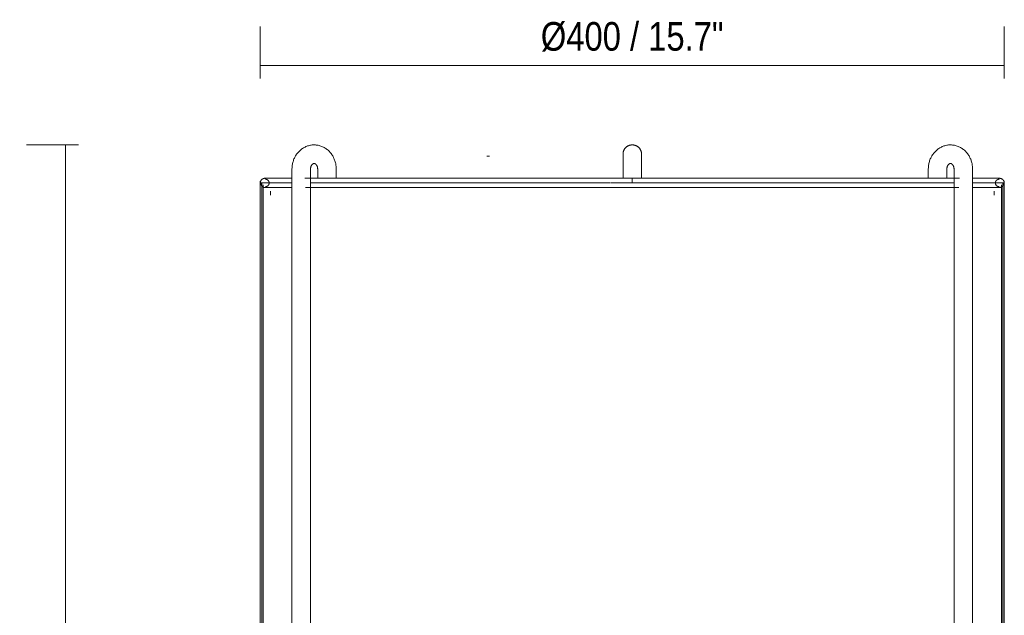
# Model space of a CAD drawing. Header units: millimetres. Extents: x 6179 to 8481, y 1040 to 6718.
# Tile 3 of 8: x 6179 to 6709, y 2003 to 2324. Entities that reach past the tile are written whole.
import ezdxf

# ---------------------------------------------------------------- set-up
doc = ezdxf.new("R2010")
doc.units = ezdxf.units.MM
doc.linetypes.add('Dash', pattern=[6, 3, -3])
for name, color, linetype, lineweight in [('A-ANNO-DIMS', 211, 'Dash', 9), ('A-ANNO-DIMS-7', 211, 'Continuous', 9), ('E-LITE-EQPM', 90, 'Continuous', 20)]:
    doc.layers.add(name, color=color, linetype=linetype, lineweight=lineweight)
doc.styles.add('Arial Narrow', font='ARIALN.TTF', dxfattribs={"height": 15.4})
doc.dimstyles.new('FARO_-_2_2mm_Arial_Narrow_mm_Inch_Left', dxfattribs={"dimscale": 304.8, "dimtxt": 15.760837, "dimasz": 0, "dimexe": 0.068898, "dimexo": 0.0625, "dimgap": 0.011483, "dimtad": 1, "dimdec": 0, "dimzin": 0, "dimdsep": 46, "dimtxsty": 'Arial Narrow', "dimblk1": 'NONE', "dimblk2": 'NONE', "dimsah": 1, "dimcen": 0.09, "dimadec": 0, "dimazin": 0, "dimtfac": 1, "dimtdec": 4, "dimtix": 1, "dimtmove": 0, "dimatfit": 3, "dimfxl": 0.022966, "dimfxlon": 1, "dimtvp": 1, "dimtolj": 1, "dimtzin": 0, "dimarcsym": 2})

# ---------------------------------------------------------------- blocks, each defined once
blk = doc.blocks.new('24023_DRUM_FLOOR_structure - DRUM Black structure floor lamp_Anthracite shade-397876-Alzado_PDF')
at = {"layer": 'E-LITE-EQPM'}
for p, q in [((6325.38, 2243.49), (6325.38, 1076.49)), ((6335.38, 1076.49), (6335.38, 2243.49)), ((6339.23, 2243.49), (6339.23, 2238.53)), ((6349.23, 2238.49), (6349.23, 2243.49)), ((6503.78, 2243.49), (6503.78, 2238.49)), ((6513.78, 2238.49), (6513.78, 2243.49)), ((6668.32, 2243.49), (6668.32, 2238.49)), ((6678.32, 2238.55), (6678.32, 2243.49)), ((6682.18, 2243.49), (6682.18, 1076.49)), ((6692.18, 1076.49), (6692.18, 2243.49)), ((6313.78, 2231.49), (6313.78, 2229.49)), ((6703.78, 2229.49), (6703.78, 2231.49))]:
    blk.add_line(p, q, dxfattribs=at)
at = {"layer": 'E-LITE-EQPM', "flags": 128}
for points in [[(6337.3, 2256.49), (6336.8, 2256.48), (6336.29, 2256.44), (6335.79, 2256.38), (6335.28, 2256.3), (6334.79, 2256.2), (6334.3, 2256.07), (6333.81, 2255.92), (6333.34, 2255.75), (6332.87, 2255.56), (6332.41, 2255.35), (6331.97, 2255.12), (6331.53, 2254.87), (6331.1, 2254.6), (6330.69, 2254.32), (6330.29, 2254.01), (6329.91, 2253.7), (6329.54, 2253.36), (6329.18, 2253.02), (6328.84, 2252.66), (6328.51, 2252.28), (6328.2, 2251.89), (6327.9, 2251.5), (6327.62, 2251.09), (6327.35, 2250.67), (6327.1, 2250.24), (6326.87, 2249.8), (6326.66, 2249.36), (6326.46, 2248.91), (6326.27, 2248.45), (6326.11, 2247.98), (6325.96, 2247.51), (6325.83, 2247.04), (6325.71, 2246.56), (6325.61, 2246.07), (6325.53, 2245.59), (6325.47, 2245.1), (6325.42, 2244.61), (6325.39, 2244.11), (6325.38, 2243.62), (6325.38, 2243.49)], [(6349.23, 2243.49), (6349.22, 2243.98), (6349.2, 2244.47), (6349.16, 2244.97), (6349.1, 2245.46), (6349.02, 2245.94), (6348.93, 2246.43), (6348.81, 2246.91), (6348.69, 2247.38), (6348.54, 2247.86), (6348.38, 2248.32), (6348.2, 2248.78), (6348.01, 2249.24), (6347.8, 2249.68), (6347.57, 2250.12), (6347.32, 2250.55), (6347.06, 2250.98), (6346.79, 2251.39), (6346.49, 2251.79), (6346.19, 2252.18), (6345.86, 2252.56), (6345.52, 2252.92), (6345.17, 2253.27), (6344.8, 2253.61), (6344.42, 2253.93), (6344.03, 2254.24), (6343.62, 2254.53), (6343.2, 2254.8), (6342.76, 2255.05), (6342.32, 2255.29), (6341.86, 2255.51), (6341.4, 2255.7), (6340.92, 2255.88), (6340.44, 2256.03), (6339.95, 2256.17), (6339.46, 2256.28), (6338.96, 2256.36), (6338.46, 2256.43), (6337.95, 2256.47), (6337.44, 2256.49), (6337.3, 2256.49)], [(6503.78, 2251.49), (6503.78, 2251.69), (6503.79, 2251.89), (6503.81, 2252.09), (6503.84, 2252.29), (6503.88, 2252.48), (6503.92, 2252.68), (6503.97, 2252.87), (6504.03, 2253.06), (6504.1, 2253.25), (6504.17, 2253.44), (6504.25, 2253.62), (6504.34, 2253.8), (6504.44, 2253.97), (6504.54, 2254.14), (6504.65, 2254.31), (6504.77, 2254.47), (6504.89, 2254.63), (6505.02, 2254.79), (6505.15, 2254.93), (6505.29, 2255.08), (6505.44, 2255.21), (6505.59, 2255.34), (6505.75, 2255.47), (6505.91, 2255.58), (6506.08, 2255.7), (6506.25, 2255.8), (6506.42, 2255.9), (6506.6, 2255.99), (6506.78, 2256.07), (6506.97, 2256.15), (6507.15, 2256.22), (6507.34, 2256.28), (6507.54, 2256.33), (6507.73, 2256.38), (6507.93, 2256.42), (6508.13, 2256.45), (6508.32, 2256.47), (6508.52, 2256.48), (6508.72, 2256.49), (6508.78, 2256.49)], [(6508.78, 2256.49), (6508.98, 2256.48), (6509.18, 2256.47), (6509.38, 2256.45), (6509.57, 2256.42), (6509.77, 2256.39), (6509.97, 2256.35), (6510.16, 2256.29), (6510.35, 2256.23), (6510.54, 2256.17), (6510.72, 2256.09), (6510.91, 2256.01), (6511.09, 2255.92), (6511.26, 2255.83), (6511.43, 2255.73), (6511.6, 2255.62), (6511.76, 2255.5), (6511.92, 2255.38), (6512.07, 2255.25), (6512.22, 2255.11), (6512.36, 2254.97), (6512.5, 2254.83), (6512.63, 2254.67), (6512.76, 2254.52), (6512.87, 2254.36), (6512.99, 2254.19), (6513.09, 2254.02), (6513.19, 2253.85), (6513.28, 2253.67), (6513.36, 2253.49), (6513.44, 2253.3), (6513.51, 2253.11), (6513.57, 2252.92), (6513.62, 2252.73), (6513.67, 2252.53), (6513.7, 2252.34), (6513.73, 2252.14), (6513.76, 2251.94), (6513.77, 2251.74), (6513.78, 2251.54), (6513.78, 2251.49)], [(6680.25, 2256.49), (6679.74, 2256.48), (6679.24, 2256.44), (6678.73, 2256.38), (6678.23, 2256.3), (6677.73, 2256.2), (6677.24, 2256.07), (6676.76, 2255.92), (6676.28, 2255.75), (6675.82, 2255.56), (6675.36, 2255.35), (6674.91, 2255.12), (6674.48, 2254.87), (6674.05, 2254.6), (6673.64, 2254.32), (6673.24, 2254.01), (6672.85, 2253.7), (6672.48, 2253.36), (6672.12, 2253.02), (6671.78, 2252.66), (6671.45, 2252.28), (6671.14, 2251.89), (6670.85, 2251.5), (6670.56, 2251.09), (6670.3, 2250.67), (6670.05, 2250.24), (6669.82, 2249.8), (6669.6, 2249.36), (6669.4, 2248.91), (6669.22, 2248.45), (6669.05, 2247.98), (6668.91, 2247.51), (6668.77, 2247.04), (6668.66, 2246.56), (6668.56, 2246.07), (6668.48, 2245.59), (6668.41, 2245.1), (6668.37, 2244.61), (6668.34, 2244.11), (6668.32, 2243.62), (6668.32, 2243.49)], [(6692.18, 2243.49), (6692.17, 2243.98), (6692.14, 2244.47), (6692.1, 2244.97), (6692.04, 2245.46), (6691.97, 2245.94), (6691.87, 2246.43), (6691.76, 2246.91), (6691.63, 2247.38), (6691.49, 2247.86), (6691.33, 2248.32), (6691.15, 2248.78), (6690.95, 2249.24), (6690.74, 2249.68), (6690.51, 2250.12), (6690.27, 2250.55), (6690.01, 2250.98), (6689.73, 2251.39), (6689.44, 2251.79), (6689.13, 2252.18), (6688.81, 2252.56), (6688.47, 2252.92), (6688.12, 2253.27), (6687.75, 2253.61), (6687.37, 2253.93), (6686.97, 2254.24), (6686.56, 2254.53), (6686.14, 2254.8), (6685.71, 2255.05), (6685.26, 2255.29), (6684.81, 2255.51), (6684.34, 2255.7), (6683.87, 2255.88), (6683.39, 2256.03), (6682.9, 2256.17), (6682.4, 2256.28), (6681.91, 2256.36), (6681.4, 2256.43), (6680.9, 2256.47), (6680.39, 2256.49), (6680.25, 2256.49)], [(6503.78, 2243.49), (6503.78, 2243.81), (6503.78, 2244.13), (6503.78, 2244.45), (6503.78, 2244.76), (6503.78, 2245.08), (6503.78, 2245.39), (6503.78, 2245.7), (6503.78, 2246.01), (6503.78, 2246.31), (6503.78, 2246.6), (6503.78, 2246.9), (6503.78, 2247.18), (6503.78, 2247.46), (6503.78, 2247.74), (6503.78, 2248.01), (6503.78, 2248.27), (6503.78, 2248.52), (6503.78, 2248.76), (6503.78, 2249), (6503.78, 2249.23), (6503.78, 2249.45), (6503.78, 2249.65), (6503.78, 2249.85), (6503.78, 2250.04), (6503.78, 2250.22), (6503.78, 2250.39), (6503.78, 2250.54), (6503.78, 2250.69), (6503.78, 2250.82), (6503.78, 2250.95), (6503.78, 2251.06), (6503.78, 2251.15), (6503.78, 2251.24), (6503.78, 2251.31), (6503.78, 2251.37), (6503.78, 2251.42), (6503.78, 2251.46), (6503.78, 2251.48), (6503.78, 2251.49), (6503.78, 2251.49)], [(6503.78, 2251.49), (6503.78, 2251.48), (6503.78, 2251.46), (6503.78, 2251.43), (6503.78, 2251.39), (6503.78, 2251.33), (6503.78, 2251.26), (6503.78, 2251.18), (6503.78, 2251.08), (6503.78, 2250.98), (6503.78, 2250.86), (6503.78, 2250.73), (6503.78, 2250.58), (6503.78, 2250.43), (6503.78, 2250.27), (6503.78, 2250.09), (6503.78, 2249.91), (6503.78, 2249.71), (6503.78, 2249.5), (6503.78, 2249.29), (6503.78, 2249.06), (6503.78, 2248.83), (6503.78, 2248.59), (6503.78, 2248.34), (6503.78, 2248.08), (6503.78, 2247.81), (6503.78, 2247.54), (6503.78, 2247.26), (6503.78, 2246.97), (6503.78, 2246.68), (6503.78, 2246.39), (6503.78, 2246.09), (6503.78, 2245.78), (6503.78, 2245.47), (6503.78, 2245.16), (6503.78, 2244.85), (6503.78, 2244.53), (6503.78, 2244.21), (6503.78, 2243.89), (6503.78, 2243.58), (6503.78, 2243.49)], [(6513.78, 2243.49), (6513.78, 2243.81), (6513.78, 2244.13), (6513.78, 2244.45), (6513.78, 2244.76), (6513.78, 2245.08), (6513.78, 2245.39), (6513.78, 2245.7), (6513.78, 2246.01), (6513.78, 2246.31), (6513.78, 2246.6), (6513.78, 2246.9), (6513.78, 2247.18), (6513.78, 2247.46), (6513.78, 2247.74), (6513.78, 2248.01), (6513.78, 2248.27), (6513.78, 2248.52), (6513.78, 2248.76), (6513.78, 2249), (6513.78, 2249.23), (6513.78, 2249.45), (6513.78, 2249.65), (6513.78, 2249.85), (6513.78, 2250.04), (6513.78, 2250.22), (6513.78, 2250.39), (6513.78, 2250.54), (6513.78, 2250.69), (6513.78, 2250.82), (6513.78, 2250.95), (6513.78, 2251.06), (6513.78, 2251.15), (6513.78, 2251.24), (6513.78, 2251.31), (6513.78, 2251.37), (6513.78, 2251.42), (6513.78, 2251.46), (6513.78, 2251.48), (6513.78, 2251.49), (6513.78, 2251.49)], [(6513.78, 2251.49), (6513.78, 2251.48), (6513.78, 2251.46), (6513.78, 2251.43), (6513.78, 2251.39), (6513.78, 2251.33), (6513.78, 2251.26), (6513.78, 2251.18), (6513.78, 2251.08), (6513.78, 2250.98), (6513.78, 2250.86), (6513.78, 2250.73), (6513.78, 2250.58), (6513.78, 2250.43), (6513.78, 2250.27), (6513.78, 2250.09), (6513.78, 2249.91), (6513.78, 2249.71), (6513.78, 2249.5), (6513.78, 2249.29), (6513.78, 2249.06), (6513.78, 2248.83), (6513.78, 2248.59), (6513.78, 2248.34), (6513.78, 2248.08), (6513.78, 2247.81), (6513.78, 2247.54), (6513.78, 2247.26), (6513.78, 2246.97), (6513.78, 2246.68), (6513.78, 2246.39), (6513.78, 2246.09), (6513.78, 2245.78), (6513.78, 2245.47), (6513.78, 2245.16), (6513.78, 2244.85), (6513.78, 2244.53), (6513.78, 2244.21), (6513.78, 2243.89), (6513.78, 2243.58), (6513.78, 2243.49)], [(6335.38, 2243.49), (6335.38, 2243.64), (6335.39, 2243.78), (6335.4, 2243.93), (6335.42, 2244.07), (6335.44, 2244.21), (6335.47, 2244.35), (6335.5, 2244.49), (6335.53, 2244.63), (6335.57, 2244.76), (6335.62, 2244.88), (6335.67, 2245.01), (6335.72, 2245.13), (6335.77, 2245.24), (6335.83, 2245.35), (6335.89, 2245.46), (6335.95, 2245.56), (6336.01, 2245.65), (6336.08, 2245.74), (6336.14, 2245.82), (6336.21, 2245.9), (6336.28, 2245.97), (6336.34, 2246.04), (6336.41, 2246.1), (6336.47, 2246.15), (6336.54, 2246.2), (6336.6, 2246.25), (6336.66, 2246.29), (6336.73, 2246.33), (6336.78, 2246.36), (6336.84, 2246.38), (6336.9, 2246.41), (6336.95, 2246.43), (6337, 2246.44), (6337.05, 2246.46), (6337.1, 2246.47), (6337.15, 2246.48), (6337.2, 2246.48), (6337.25, 2246.49), (6337.29, 2246.49), (6337.3, 2246.49)], [(6337.3, 2246.49), (6337.35, 2246.49), (6337.4, 2246.48), (6337.44, 2246.48), (6337.49, 2246.47), (6337.54, 2246.46), (6337.59, 2246.45), (6337.64, 2246.43), (6337.7, 2246.41), (6337.75, 2246.39), (6337.81, 2246.36), (6337.87, 2246.33), (6337.93, 2246.3), (6337.99, 2246.26), (6338.05, 2246.22), (6338.12, 2246.17), (6338.18, 2246.11), (6338.25, 2246.05), (6338.32, 2245.99), (6338.38, 2245.92), (6338.45, 2245.84), (6338.51, 2245.76), (6338.58, 2245.68), (6338.64, 2245.58), (6338.7, 2245.48), (6338.76, 2245.38), (6338.82, 2245.27), (6338.88, 2245.16), (6338.93, 2245.04), (6338.98, 2244.92), (6339.02, 2244.79), (6339.06, 2244.66), (6339.1, 2244.53), (6339.13, 2244.39), (6339.16, 2244.25), (6339.19, 2244.11), (6339.21, 2243.97), (6339.22, 2243.82), (6339.23, 2243.68), (6339.23, 2243.53), (6339.23, 2243.49)], [(6678.32, 2243.49), (6678.33, 2243.64), (6678.33, 2243.78), (6678.35, 2243.93), (6678.36, 2244.07), (6678.39, 2244.21), (6678.41, 2244.35), (6678.44, 2244.49), (6678.48, 2244.63), (6678.52, 2244.76), (6678.56, 2244.88), (6678.61, 2245.01), (6678.66, 2245.13), (6678.72, 2245.24), (6678.77, 2245.35), (6678.83, 2245.46), (6678.9, 2245.56), (6678.96, 2245.65), (6679.02, 2245.74), (6679.09, 2245.82), (6679.16, 2245.9), (6679.22, 2245.97), (6679.29, 2246.04), (6679.36, 2246.1), (6679.42, 2246.15), (6679.49, 2246.2), (6679.55, 2246.25), (6679.61, 2246.29), (6679.67, 2246.33), (6679.73, 2246.36), (6679.79, 2246.38), (6679.84, 2246.41), (6679.9, 2246.43), (6679.95, 2246.44), (6680, 2246.46), (6680.05, 2246.47), (6680.1, 2246.48), (6680.15, 2246.48), (6680.19, 2246.49), (6680.24, 2246.49), (6680.25, 2246.49)], [(6680.25, 2246.49), (6680.3, 2246.49), (6680.34, 2246.48), (6680.39, 2246.48), (6680.44, 2246.47), (6680.49, 2246.46), (6680.54, 2246.45), (6680.59, 2246.43), (6680.64, 2246.41), (6680.7, 2246.39), (6680.76, 2246.36), (6680.81, 2246.33), (6680.87, 2246.3), (6680.94, 2246.26), (6681, 2246.22), (6681.06, 2246.17), (6681.13, 2246.11), (6681.19, 2246.05), (6681.26, 2245.99), (6681.33, 2245.92), (6681.39, 2245.84), (6681.46, 2245.76), (6681.53, 2245.68), (6681.59, 2245.58), (6681.65, 2245.48), (6681.71, 2245.38), (6681.77, 2245.27), (6681.82, 2245.16), (6681.88, 2245.04), (6681.92, 2244.92), (6681.97, 2244.79), (6682.01, 2244.66), (6682.05, 2244.53), (6682.08, 2244.39), (6682.11, 2244.25), (6682.13, 2244.11), (6682.15, 2243.97), (6682.17, 2243.82), (6682.17, 2243.68), (6682.18, 2243.53), (6682.18, 2243.49)]]:
    blk.add_lwpolyline(points, dxfattribs=at)
blk = doc.blocks.new('2P0532_DRUM_SHADE - DRUM Beige shade floor lamp-398672-Alzado_PDF')
at = {"layer": 'E-LITE-EQPM', "lineweight": 9}
for p, q in [((6308.28, 2235.99), (6308.28, 1899.99)), ((6308.32, 2235.99), (6308.28, 2235.99)), ((6308.28, 2235.99), (6308.28, 1899.99)), ((6308.28, 1899.99), (6308.28, 2235.99)), ((6308.44, 2235.99), (6308.64, 2235.99)), ((6309.36, 2235.99), (6308.64, 2235.99)), ((6309.08, 2235.99), (6309.08, 1899.99)), ((6309.29, 2235.99), (6310.27, 2235.99)), ((6309.78, 2234.99), (6309.78, 1899.99)), ((6311.56, 2235.99), (6310.29, 2235.99)), ((6312.34, 2238.49), (6310.78, 2238.49)), ((6311.08, 2238.49), (6311.08, 2237.99)), ((6311.56, 2235.99), (6313.18, 2235.99)), ((6325.38, 2238.49), (6312.39, 2238.49)), ((6315.11, 2235.99), (6313.18, 2235.99)), ((6315.11, 2235.99), (6317.36, 2235.99)), ((6319.91, 2235.99), (6317.36, 2235.99)), ((6319.91, 2235.99), (6322.78, 2235.99)), ((6325.36, 2235.99), (6322.78, 2235.99)), ((6335.32, 2235.99), (6337.19, 2235.99)), ((6508.78, 2238.49), (6335.33, 2238.49)), ((6341.51, 2235.99), (6337.19, 2235.99)), ((6341.51, 2235.99), (6346.1, 2235.99)), ((6350.95, 2235.99), (6346.1, 2235.99)), ((6350.95, 2235.99), (6356.06, 2235.99)), ((6361.41, 2235.99), (6356.05, 2235.99)), ((6361.41, 2235.99), (6367, 2235.99)), ((6373.08, 2235.99), (6367, 2235.99)), ((6372.15, 2235.99), (6378.82, 2235.99)), ((6385.47, 2235.99), (6378.82, 2235.99)), ((6385.48, 2235.99), (6392.12, 2235.99)), ((6398.77, 2235.99), (6392.13, 2235.99)), ((6398.79, 2235.99), (6405.43, 2235.99)), ((6412.09, 2235.99), (6405.44, 2235.99)), ((6412.09, 2235.99), (6418.75, 2235.99)), ((6426.49, 2235.99), (6418.73, 2235.99)), ((6426.49, 2235.99), (6433.92, 2235.99)), ((6442.02, 2235.99), (6433.92, 2235.99)), ((6442.03, 2235.99), (6448.68, 2235.99)), ((6456.89, 2235.99), (6448.68, 2235.99)), ((6456.88, 2235.99), (6465.31, 2235.99)), ((6471.97, 2235.99), (6463.92, 2235.99)), ((6471.96, 2235.99), (6480.61, 2235.99)), ((6488.6, 2235.99), (6480.61, 2235.99)), ((6488.6, 2235.99), (6496.67, 2235.99)), ((6505.23, 2235.99), (6497.08, 2235.99)), ((6505.23, 2235.99), (6508.78, 2235.99)), ((6508.78, 2235.99), (6508.78, 2238.49)), ((6682.23, 2238.49), (6508.78, 2238.49)), ((6508.78, 2238.49), (6508.78, 2235.99)), ((6508.78, 2235.99), (6511.89, 2235.99)), ((6521.87, 2235.99), (6511.88, 2235.99)), ((6521.86, 2235.99), (6528.52, 2235.99)), ((6536.95, 2235.99), (6528.52, 2235.99)), ((6536.95, 2235.99), (6545.16, 2235.99)), ((6553.47, 2235.99), (6545.15, 2235.99)), ((6551.81, 2235.99), (6561.79, 2235.99)), ((6568.44, 2235.99), (6561.78, 2235.99)), ((6568.44, 2235.99), (6575.09, 2235.99)), ((6583.64, 2235.99), (6575.1, 2235.99)), ((6583.64, 2235.99), (6591.73, 2235.99)), ((6598.38, 2235.99), (6591.72, 2235.99)), ((6598.38, 2235.99), (6605.03, 2235.99)), ((6612.73, 2235.99), (6605.04, 2235.99)), ((6611.69, 2235.99), (6619.33, 2235.99)), ((6625.98, 2235.99), (6619.33, 2235.99)), ((6625.97, 2235.99), (6632.43, 2235.99)), ((6638.29, 2235.99), (6632.43, 2235.99)), ((6638.3, 2235.99), (6644.96, 2235.99)), ((6651, 2235.99), (6644.95, 2235.99)), ((6650.55, 2235.99), (6656.15, 2235.99)), ((6661.59, 2235.99), (6656.15, 2235.99)), ((6661.58, 2235.99), (6666.61, 2235.99)), ((6671.57, 2235.99), (6666.69, 2235.99)), ((6671.56, 2235.99), (6676.05, 2235.99)), ((6680.69, 2235.99), (6675.69, 2235.99)), ((6680.36, 2235.99), (6682.24, 2235.99)), ((6706.78, 2238.49), (6692.17, 2238.49)), ((6694.86, 2235.99), (6692.2, 2235.99)), ((6694.85, 2235.99), (6697.64, 2235.99)), ((6700.2, 2235.99), (6697.64, 2235.99)), ((6700.2, 2235.99), (6702.45, 2235.99)), ((6704.38, 2235.99), (6702.45, 2235.99)), ((6704.38, 2235.99), (6705.99, 2235.99)), ((6707.29, 2235.99), (6705.99, 2235.99)), ((6706.48, 2237.99), (6706.48, 2238.49)), ((6707.29, 2235.99), (6708.26, 2235.99)), ((6707.78, 1899.99), (6707.78, 2234.99)), ((6708.93, 2235.99), (6708.28, 2235.99)), ((6708.48, 1899.99), (6708.48, 2235.99)), ((6708.91, 2235.99), (6709.12, 2235.99)), ((6709.28, 2235.99), (6709.24, 2235.99)), ((6709.28, 1899.99), (6709.28, 2235.99)), ((6709.28, 1899.99), (6709.28, 2235.99)), ((6709.28, 2235.99), (6709.28, 1899.99)), ((6609.02, 1902.27), (6605.38, 1906.93)), ((6308.28, 1899.99), (6308.32, 1899.99)), ((6308.64, 1899.99), (6308.44, 1899.99)), ((6308.64, 1899.99), (6309.36, 1899.99)), ((6310.27, 1899.99), (6309.29, 1899.99)), ((6310.32, 1899.99), (6311.56, 1899.99)), ((6313.18, 1899.99), (6311.56, 1899.99)), ((6313.18, 1899.99), (6315.11, 1899.99)), ((6317.36, 1899.99), (6315.11, 1899.99)), ((6317.36, 1899.99), (6319.91, 1899.99)), ((6322.78, 1899.99), (6319.91, 1899.99)), ((6322.78, 1899.99), (6325.34, 1899.99)), ((6337.19, 1899.99), (6335.24, 1899.99)), ((6336.87, 1899.99), (6341.51, 1899.99)), ((6346.1, 1899.99), (6341.51, 1899.99)), ((6346.1, 1899.99), (6350.59, 1899.99)), ((6356.06, 1899.99), (6350.95, 1899.99)), ((6356.05, 1899.99), (6361.41, 1899.99)), ((6367, 1899.99), (6361.41, 1899.99)), ((6367.16, 1899.99), (6372.18, 1899.99)), ((6378.82, 1899.99), (6372.15, 1899.99)), ((6378.82, 1899.99), (6385.47, 1899.99)), ((6392.12, 1899.99), (6385.48, 1899.99)), ((6391.21, 1899.99), (6398.77, 1899.99)), ((6405.43, 1899.99), (6398.79, 1899.99)), ((6405.44, 1899.99), (6412.09, 1899.99)), ((6418.75, 1899.99), (6412.09, 1899.99)), ((6418.73, 1899.99), (6426.49, 1899.99)), ((6433.92, 1899.99), (6426.49, 1899.99)), ((6433.92, 1899.99), (6442.02, 1899.99)), ((6448.68, 1899.99), (6442.03, 1899.99)), ((6448.68, 1899.99), (6456.89, 1899.99)), ((6465.31, 1899.99), (6456.88, 1899.99)), ((6465.31, 1899.99), (6471.97, 1899.99)), ((6480.61, 1899.99), (6471.96, 1899.99)), ((6480.61, 1899.99), (6488.6, 1899.99)), ((6496.67, 1899.99), (6488.6, 1899.99)), ((6497.08, 1899.99), (6505.23, 1899.99)), ((6508.78, 1899.99), (6505.23, 1899.99)), ((6508.78, 1897.49), (6508.78, 1899.99)), ((6511.89, 1899.99), (6508.78, 1899.99)), ((6508.78, 1899.99), (6508.78, 1897.49)), ((6511.88, 1899.99), (6521.87, 1899.99)), ((6528.52, 1899.99), (6521.86, 1899.99)), ((6528.52, 1899.99), (6536.95, 1899.99)), ((6545.16, 1899.99), (6536.95, 1899.99)), ((6545.15, 1899.99), (6553.47, 1899.99)), ((6561.79, 1899.99), (6551.81, 1899.99)), ((6561.78, 1899.99), (6568.44, 1899.99)), ((6575.09, 1899.99), (6568.44, 1899.99)), ((6575.1, 1899.99), (6583.64, 1899.99)), ((6591.73, 1899.99), (6583.64, 1899.99)), ((6591.72, 1899.99), (6598.38, 1899.99)), ((6605.03, 1899.99), (6598.38, 1899.99)), ((6602.35, 1902.68), (6605.08, 1899.19)), ((6605.04, 1899.99), (6612.73, 1899.99)), ((6619.33, 1899.99), (6611.69, 1899.99)), ((6619.33, 1899.99), (6626.34, 1899.99)), ((6632.43, 1899.99), (6625.97, 1899.99)), ((6632.43, 1899.99), (6638.29, 1899.99)), ((6644.96, 1899.99), (6638.3, 1899.99)), ((6644.95, 1899.99), (6650.39, 1899.99)), ((6656.15, 1899.99), (6650.55, 1899.99)), ((6656.15, 1899.99), (6661.59, 1899.99)), ((6666.61, 1899.99), (6661.58, 1899.99)), ((6666.22, 1899.99), (6671.57, 1899.99)), ((6676.05, 1899.99), (6671.56, 1899.99)), ((6675.69, 1899.99), (6680.11, 1899.99)), ((6682.31, 1899.99), (6680.36, 1899.99)), ((6692.21, 1899.99), (6694.86, 1899.99)), ((6697.64, 1899.99), (6694.85, 1899.99)), ((6697.64, 1899.99), (6700.19, 1899.99)), ((6702.45, 1899.99), (6700.2, 1899.99)), ((6702.45, 1899.99), (6704.38, 1899.99)), ((6705.99, 1899.99), (6704.38, 1899.99)), ((6705.99, 1899.99), (6707.29, 1899.99)), ((6708.26, 1899.99), (6707.29, 1899.99)), ((6708.33, 1899.99), (6708.97, 1899.99)), ((6709.12, 1899.99), (6708.91, 1899.99)), ((6709.24, 1899.99), (6709.28, 1899.99)), ((6310.78, 1897.49), (6325.37, 1897.49)), ((6311.08, 1897.99), (6311.08, 1897.49)), ((6337.34, 1897.49), (6508.78, 1897.49)), ((6508.78, 1897.49), (6680.22, 1897.49)), ((6692.18, 1897.49), (6706.78, 1897.49)), ((6706.48, 1897.49), (6706.48, 1897.99))]:
    blk.add_line(p, q, dxfattribs=at)
at = {"layer": 'E-LITE-EQPM', "lineweight": 9, "flags": 128}
for points in [[(6308.28, 2235.99), (6308.28, 2236.09), (6308.29, 2236.19), (6308.3, 2236.29), (6308.31, 2236.39), (6308.33, 2236.49), (6308.35, 2236.58), (6308.38, 2236.68), (6308.4, 2236.78), (6308.44, 2236.87), (6308.48, 2236.96), (6308.52, 2237.05), (6308.56, 2237.14), (6308.61, 2237.23), (6308.66, 2237.32), (6308.71, 2237.4), (6308.77, 2237.48), (6308.83, 2237.56), (6308.9, 2237.64), (6308.97, 2237.71), (6309.04, 2237.78), (6309.11, 2237.85), (6309.18, 2237.92), (6309.26, 2237.98), (6309.34, 2238.04), (6309.43, 2238.09), (6309.51, 2238.14), (6309.6, 2238.19), (6309.69, 2238.24), (6309.78, 2238.28), (6309.87, 2238.32), (6309.97, 2238.35), (6310.06, 2238.38), (6310.16, 2238.41), (6310.25, 2238.43), (6310.35, 2238.45), (6310.45, 2238.47), (6310.55, 2238.48), (6310.65, 2238.49), (6310.75, 2238.49), (6310.78, 2238.49)], [(6311.08, 2233.49), (6310.98, 2233.49), (6310.88, 2233.5), (6310.78, 2233.51), (6310.68, 2233.52), (6310.58, 2233.54), (6310.48, 2233.56), (6310.39, 2233.59), (6310.29, 2233.62), (6310.2, 2233.65), (6310.1, 2233.69), (6310.01, 2233.73), (6309.92, 2233.77), (6309.84, 2233.82), (6309.75, 2233.87), (6309.67, 2233.93), (6309.58, 2233.98), (6309.51, 2234.04), (6309.43, 2234.11), (6309.36, 2234.18), (6309.28, 2234.25), (6309.22, 2234.32), (6309.15, 2234.4), (6309.09, 2234.47), (6309.03, 2234.55), (6308.97, 2234.64), (6308.92, 2234.72), (6308.87, 2234.81), (6308.83, 2234.9), (6308.79, 2234.99), (6308.75, 2235.08), (6308.71, 2235.18), (6308.68, 2235.27), (6308.66, 2235.37), (6308.63, 2235.47), (6308.61, 2235.56), (6308.6, 2235.66), (6308.59, 2235.76), (6308.58, 2235.86), (6308.58, 2235.96), (6308.58, 2235.99)], [(6325.43, 2238.49), (6324.23, 2238.49), (6321.51, 2238.49), (6319.09, 2238.49), (6316.97, 2238.49), (6315.16, 2238.49), (6313.66, 2238.49), (6312.47, 2238.49), (6311.59, 2238.49), (6311.03, 2238.49), (6310.79, 2238.49), (6310.78, 2238.49)], [(6310.78, 2238.49), (6310.94, 2238.49), (6311.41, 2238.49), (6312.2, 2238.49), (6312.94, 2238.49)], [(6313.08, 2235.99), (6313.08, 2236.07), (6313.07, 2236.15), (6313.06, 2236.23), (6313.05, 2236.31), (6313.04, 2236.39), (6313.02, 2236.46), (6313, 2236.54), (6312.98, 2236.62), (6312.95, 2236.69), (6312.92, 2236.77), (6312.89, 2236.84), (6312.85, 2236.91), (6312.81, 2236.98), (6312.77, 2237.05), (6312.73, 2237.12), (6312.68, 2237.18), (6312.63, 2237.25), (6312.58, 2237.31), (6312.53, 2237.37), (6312.47, 2237.42), (6312.41, 2237.48), (6312.35, 2237.53), (6312.29, 2237.58), (6312.22, 2237.63), (6312.16, 2237.67), (6312.09, 2237.71), (6312.02, 2237.75), (6311.95, 2237.79), (6311.88, 2237.82), (6311.8, 2237.85), (6311.73, 2237.88), (6311.65, 2237.9), (6311.57, 2237.93), (6311.5, 2237.94), (6311.42, 2237.96), (6311.34, 2237.97), (6311.26, 2237.98), (6311.18, 2237.99), (6311.1, 2237.99), (6311.08, 2237.99)], [(6311.08, 2233.99), (6311.16, 2233.99), (6311.24, 2234), (6311.32, 2234), (6311.4, 2234.01), (6311.48, 2234.03), (6311.55, 2234.05), (6311.63, 2234.07), (6311.71, 2234.09), (6311.78, 2234.12), (6311.86, 2234.15), (6311.93, 2234.18), (6312, 2234.21), (6312.07, 2234.25), (6312.14, 2234.29), (6312.21, 2234.34), (6312.27, 2234.38), (6312.34, 2234.43), (6312.4, 2234.49), (6312.46, 2234.54), (6312.51, 2234.6), (6312.57, 2234.65), (6312.62, 2234.71), (6312.67, 2234.78), (6312.72, 2234.84), (6312.76, 2234.91), (6312.8, 2234.98), (6312.84, 2235.05), (6312.88, 2235.12), (6312.91, 2235.19), (6312.94, 2235.26), (6312.97, 2235.34), (6312.99, 2235.42), (6313.02, 2235.49), (6313.03, 2235.57), (6313.05, 2235.65), (6313.06, 2235.73), (6313.07, 2235.81), (6313.08, 2235.89), (6313.08, 2235.97), (6313.08, 2235.99)], [(6508.78, 2238.49), (6500.86, 2238.49), (6492.95, 2238.49), (6485.07, 2238.49), (6477.23, 2238.49), (6469.44, 2238.49), (6461.71, 2238.49), (6454.06, 2238.49), (6446.49, 2238.49), (6439.03, 2238.49), (6431.67, 2238.49), (6424.44, 2238.49), (6417.35, 2238.49), (6410.4, 2238.49), (6403.6, 2238.49), (6396.98, 2238.49), (6390.53, 2238.49), (6384.28, 2238.49), (6378.22, 2238.49), (6372.37, 2238.49), (6366.74, 2238.49), (6361.34, 2238.49), (6356.17, 2238.49), (6351.25, 2238.49), (6346.58, 2238.49), (6342.17, 2238.49), (6338.02, 2238.49), (6334.15, 2238.49), (6332.35, 2238.49)], [(6685.15, 2238.49), (6684.4, 2238.49), (6680.61, 2238.49), (6676.53, 2238.49), (6672.19, 2238.49), (6667.59, 2238.49), (6662.74, 2238.49), (6657.64, 2238.49), (6652.3, 2238.49), (6646.73, 2238.49), (6640.94, 2238.49), (6634.93, 2238.49), (6628.73, 2238.49), (6622.33, 2238.49), (6615.76, 2238.49), (6609.01, 2238.49), (6602.1, 2238.49), (6595.04, 2238.49), (6587.85, 2238.49), (6580.52, 2238.49), (6573.09, 2238.49), (6565.55, 2238.49), (6557.92, 2238.49), (6550.21, 2238.49), (6542.43, 2238.49), (6534.6, 2238.49), (6526.73, 2238.49), (6518.83, 2238.49), (6510.92, 2238.49), (6508.78, 2238.49)], [(6706.78, 2238.49), (6706.62, 2238.49), (6706.14, 2238.49), (6705.35, 2238.49), (6704.25, 2238.49), (6702.83, 2238.49), (6701.1, 2238.49), (6699.07, 2238.49), (6696.73, 2238.49), (6694.09, 2238.49), (6692.13, 2238.49)], [(6706.48, 2237.99), (6706.4, 2237.99), (6706.32, 2237.98), (6706.24, 2237.97), (6706.16, 2237.96), (6706.08, 2237.95), (6706, 2237.93), (6705.92, 2237.91), (6705.85, 2237.89), (6705.77, 2237.86), (6705.7, 2237.83), (6705.63, 2237.8), (6705.55, 2237.76), (6705.48, 2237.72), (6705.42, 2237.68), (6705.35, 2237.64), (6705.28, 2237.59), (6705.22, 2237.54), (6705.16, 2237.49), (6705.1, 2237.44), (6705.04, 2237.38), (6704.99, 2237.32), (6704.94, 2237.26), (6704.89, 2237.2), (6704.84, 2237.14), (6704.79, 2237.07), (6704.75, 2237), (6704.71, 2236.93), (6704.68, 2236.86), (6704.64, 2236.79), (6704.61, 2236.71), (6704.59, 2236.64), (6704.56, 2236.56), (6704.54, 2236.49), (6704.52, 2236.41), (6704.51, 2236.33), (6704.49, 2236.25), (6704.49, 2236.17), (6704.48, 2236.09), (6704.48, 2236.01), (6704.48, 2235.99)], [(6704.48, 2235.99), (6704.48, 2235.91), (6704.48, 2235.83), (6704.49, 2235.75), (6704.5, 2235.67), (6704.52, 2235.59), (6704.53, 2235.51), (6704.56, 2235.44), (6704.58, 2235.36), (6704.61, 2235.28), (6704.64, 2235.21), (6704.67, 2235.14), (6704.7, 2235.07), (6704.74, 2234.99), (6704.78, 2234.93), (6704.83, 2234.86), (6704.87, 2234.79), (6704.92, 2234.73), (6704.97, 2234.67), (6705.03, 2234.61), (6705.08, 2234.55), (6705.14, 2234.5), (6705.2, 2234.45), (6705.27, 2234.4), (6705.33, 2234.35), (6705.4, 2234.31), (6705.47, 2234.26), (6705.54, 2234.22), (6705.61, 2234.19), (6705.68, 2234.16), (6705.75, 2234.12), (6705.83, 2234.1), (6705.9, 2234.07), (6705.98, 2234.05), (6706.06, 2234.03), (6706.14, 2234.02), (6706.22, 2234.01), (6706.3, 2234), (6706.38, 2233.99), (6706.46, 2233.99), (6706.48, 2233.99)], [(6704.62, 2238.49), (6705.09, 2238.49), (6705.96, 2238.49), (6706.52, 2238.49), (6706.77, 2238.49), (6706.78, 2238.49)], [(6708.98, 2235.99), (6708.98, 2235.89), (6708.97, 2235.79), (6708.96, 2235.69), (6708.95, 2235.59), (6708.93, 2235.49), (6708.91, 2235.39), (6708.88, 2235.3), (6708.85, 2235.2), (6708.82, 2235.11), (6708.78, 2235.02), (6708.74, 2234.92), (6708.7, 2234.83), (6708.65, 2234.75), (6708.6, 2234.66), (6708.54, 2234.58), (6708.48, 2234.5), (6708.42, 2234.42), (6708.36, 2234.34), (6708.29, 2234.27), (6708.22, 2234.2), (6708.15, 2234.13), (6708.07, 2234.06), (6707.99, 2234), (6707.91, 2233.94), (6707.83, 2233.89), (6707.74, 2233.83), (6707.66, 2233.78), (6707.57, 2233.74), (6707.48, 2233.7), (6707.38, 2233.66), (6707.29, 2233.62), (6707.19, 2233.59), (6707.1, 2233.57), (6707, 2233.54), (6706.9, 2233.53), (6706.8, 2233.51), (6706.7, 2233.5), (6706.6, 2233.49), (6706.5, 2233.49), (6706.48, 2233.49)], [(6706.78, 2238.49), (6706.88, 2238.49), (6706.98, 2238.48), (6707.08, 2238.47), (6707.18, 2238.46), (6707.27, 2238.44), (6707.37, 2238.42), (6707.47, 2238.39), (6707.56, 2238.36), (6707.66, 2238.33), (6707.75, 2238.29), (6707.84, 2238.25), (6707.93, 2238.21), (6708.02, 2238.16), (6708.11, 2238.11), (6708.19, 2238.05), (6708.27, 2237.99), (6708.35, 2237.93), (6708.43, 2237.87), (6708.5, 2237.8), (6708.57, 2237.73), (6708.64, 2237.66), (6708.7, 2237.58), (6708.77, 2237.5), (6708.83, 2237.42), (6708.88, 2237.34), (6708.93, 2237.25), (6708.98, 2237.17), (6709.03, 2237.08), (6709.07, 2236.99), (6709.11, 2236.89), (6709.14, 2236.8), (6709.17, 2236.71), (6709.2, 2236.61), (6709.22, 2236.51), (6709.24, 2236.41), (6709.26, 2236.31), (6709.27, 2236.22), (6709.27, 2236.12), (6709.28, 2236.02), (6709.28, 2235.99)], [(6312.63, 2233.49), (6311.89, 2233.49), (6311.33, 2233.49), (6311.09, 2233.49), (6311.08, 2233.49)], [(6311.08, 2233.49), (6311.24, 2233.49), (6311.71, 2233.49), (6312.5, 2233.49), (6313.6, 2233.49), (6315.02, 2233.49), (6316.74, 2233.49), (6318.78, 2233.49), (6321.11, 2233.49), (6323.75, 2233.49), (6325.44, 2233.49)], [(6332.7, 2233.49), (6333.42, 2233.49), (6337.21, 2233.49), (6341.28, 2233.49), (6345.61, 2233.49), (6350.2, 2233.49), (6355.05, 2233.49), (6360.15, 2233.49), (6365.48, 2233.49), (6371.04, 2233.49), (6376.82, 2233.49), (6382.81, 2233.49), (6389.01, 2233.49), (6395.39, 2233.49), (6401.96, 2233.49), (6408.7, 2233.49), (6415.6, 2233.49), (6422.64, 2233.49), (6429.83, 2233.49), (6437.14, 2233.49), (6444.57, 2233.49), (6452.09, 2233.49), (6459.71, 2233.49), (6467.41, 2233.49), (6475.18, 2233.49), (6482.99, 2233.49), (6490.85, 2233.49), (6498.74, 2233.49), (6506.64, 2233.49), (6508.78, 2233.49)], [(6508.78, 2233.49), (6516.68, 2233.49), (6524.58, 2233.49), (6532.44, 2233.49), (6540.27, 2233.49), (6548.05, 2233.49), (6555.77, 2233.49), (6563.41, 2233.49), (6570.97, 2233.49), (6578.42, 2233.49), (6585.77, 2233.49), (6592.99, 2233.49), (6600.07, 2233.49), (6607.01, 2233.49), (6613.79, 2233.49), (6620.41, 2233.49), (6626.84, 2233.49), (6633.09, 2233.49), (6639.14, 2233.49), (6644.98, 2233.49), (6650.6, 2233.49), (6655.99, 2233.49), (6661.15, 2233.49), (6666.07, 2233.49), (6670.73, 2233.49), (6675.14, 2233.49), (6679.27, 2233.49), (6683.14, 2233.49), (6684.85, 2233.49)], [(6692.11, 2233.49), (6693.04, 2233.49), (6695.76, 2233.49), (6698.18, 2233.49), (6700.29, 2233.49), (6702.1, 2233.49), (6703.6, 2233.49), (6704.79, 2233.49), (6705.66, 2233.49), (6706.22, 2233.49), (6706.47, 2233.49), (6706.48, 2233.49)], [(6706.48, 2233.49), (6706.32, 2233.49), (6705.85, 2233.49), (6705.06, 2233.49), (6704.95, 2233.49)], [(6310.78, 1897.49), (6310.68, 1897.49), (6310.58, 1897.5), (6310.48, 1897.51), (6310.38, 1897.52), (6310.28, 1897.54), (6310.18, 1897.56), (6310.09, 1897.59), (6309.99, 1897.62), (6309.9, 1897.65), (6309.8, 1897.69), (6309.71, 1897.73), (6309.62, 1897.77), (6309.54, 1897.82), (6309.45, 1897.87), (6309.37, 1897.93), (6309.28, 1897.98), (6309.21, 1898.04), (6309.13, 1898.11), (6309.06, 1898.18), (6308.98, 1898.25), (6308.92, 1898.32), (6308.85, 1898.4), (6308.79, 1898.47), (6308.73, 1898.55), (6308.67, 1898.64), (6308.62, 1898.72), (6308.57, 1898.81), (6308.53, 1898.9), (6308.49, 1898.99), (6308.45, 1899.08), (6308.41, 1899.18), (6308.38, 1899.27), (6308.36, 1899.37), (6308.33, 1899.47), (6308.31, 1899.56), (6308.3, 1899.66), (6308.29, 1899.76), (6308.28, 1899.86), (6308.28, 1899.96), (6308.28, 1899.99)], [(6308.58, 1899.99), (6308.58, 1900.09), (6308.59, 1900.19), (6308.6, 1900.29), (6308.61, 1900.39), (6308.63, 1900.49), (6308.65, 1900.58), (6308.68, 1900.68), (6308.7, 1900.78), (6308.74, 1900.87), (6308.78, 1900.96), (6308.82, 1901.05), (6308.86, 1901.14), (6308.91, 1901.23), (6308.96, 1901.32), (6309.01, 1901.4), (6309.07, 1901.48), (6309.13, 1901.56), (6309.2, 1901.64), (6309.27, 1901.71), (6309.34, 1901.78), (6309.41, 1901.85), (6309.48, 1901.92), (6309.56, 1901.98), (6309.64, 1902.04), (6309.73, 1902.09), (6309.73, 1902.09)], [(6325.42, 1902.49), (6324.51, 1902.49), (6321.8, 1902.49), (6319.38, 1902.49), (6317.26, 1902.49), (6315.45, 1902.49), (6313.95, 1902.49), (6312.77, 1902.49), (6311.89, 1902.49), (6311.33, 1902.49), (6311.09, 1902.49), (6311.08, 1902.49)], [(6311.08, 1902.49), (6311.28, 1902.49), (6311.8, 1902.49), (6312.63, 1902.49)], [(6508.78, 1902.49), (6500.87, 1902.49), (6492.98, 1902.49), (6485.11, 1902.49), (6477.28, 1902.49), (6469.5, 1902.49), (6461.78, 1902.49), (6454.14, 1902.49), (6446.59, 1902.49), (6439.13, 1902.49), (6431.79, 1902.49), (6424.57, 1902.49), (6417.48, 1902.49), (6410.54, 1902.49), (6403.76, 1902.49), (6397.15, 1902.49), (6390.71, 1902.49), (6384.47, 1902.49), (6378.42, 1902.49), (6372.58, 1902.49), (6366.96, 1902.49), (6361.56, 1902.49), (6356.4, 1902.49), (6351.49, 1902.49), (6346.82, 1902.49), (6342.42, 1902.49), (6338.28, 1902.49), (6334.41, 1902.49), (6332.7, 1902.49)], [(6606.68, 1902.49), (6599.74, 1902.49), (6592.65, 1902.49), (6585.42, 1902.49), (6578.07, 1902.49), (6570.61, 1902.49), (6563.05, 1902.49), (6555.41, 1902.49), (6547.69, 1902.49), (6539.9, 1902.49), (6532.07, 1902.49), (6524.2, 1902.49), (6516.31, 1902.49), (6508.78, 1902.49)], [(6684.86, 1902.49), (6684.14, 1902.49), (6680.35, 1902.49), (6676.28, 1902.49), (6671.95, 1902.49), (6667.35, 1902.49), (6662.5, 1902.49), (6657.41, 1902.49), (6652.08, 1902.49), (6646.52, 1902.49), (6640.74, 1902.49), (6634.74, 1902.49), (6628.55, 1902.49), (6622.16, 1902.49), (6615.6, 1902.49), (6608.86, 1902.49), (6608.57, 1902.49)], [(6706.48, 1902.49), (6706.32, 1902.49), (6705.85, 1902.49), (6705.06, 1902.49), (6703.95, 1902.49), (6702.54, 1902.49), (6700.81, 1902.49), (6698.78, 1902.49), (6696.44, 1902.49), (6693.8, 1902.49), (6692.14, 1902.49)], [(6706.48, 1901.99), (6706.4, 1901.99), (6706.32, 1901.98), (6706.24, 1901.97), (6706.16, 1901.96), (6706.08, 1901.95), (6706, 1901.93), (6705.92, 1901.91), (6705.85, 1901.89), (6705.77, 1901.86), (6705.7, 1901.83), (6705.63, 1901.8), (6705.55, 1901.76), (6705.48, 1901.72), (6705.42, 1901.68), (6705.35, 1901.64), (6705.28, 1901.59), (6705.22, 1901.54), (6705.16, 1901.49), (6705.1, 1901.44), (6705.04, 1901.38), (6704.99, 1901.32), (6704.94, 1901.26), (6704.89, 1901.2), (6704.84, 1901.14), (6704.79, 1901.07), (6704.75, 1901), (6704.71, 1900.93), (6704.68, 1900.86), (6704.64, 1900.79), (6704.61, 1900.71), (6704.59, 1900.64), (6704.56, 1900.56), (6704.54, 1900.49), (6704.52, 1900.41), (6704.51, 1900.33), (6704.49, 1900.25), (6704.49, 1900.17), (6704.48, 1900.09), (6704.48, 1900.01), (6704.48, 1899.99)], [(6704.48, 1899.99), (6704.48, 1899.91), (6704.48, 1899.83), (6704.49, 1899.75), (6704.5, 1899.67), (6704.52, 1899.59), (6704.53, 1899.51), (6704.56, 1899.44), (6704.58, 1899.36), (6704.61, 1899.28), (6704.64, 1899.21), (6704.67, 1899.14), (6704.7, 1899.07), (6704.74, 1898.99), (6704.78, 1898.93), (6704.83, 1898.86), (6704.87, 1898.79), (6704.92, 1898.73), (6704.97, 1898.67), (6705.03, 1898.61), (6705.08, 1898.55), (6705.14, 1898.5), (6705.2, 1898.45), (6705.27, 1898.4), (6705.33, 1898.35), (6705.4, 1898.31), (6705.47, 1898.26), (6705.54, 1898.22), (6705.61, 1898.19), (6705.68, 1898.16), (6705.75, 1898.12), (6705.83, 1898.1), (6705.9, 1898.07), (6705.98, 1898.05), (6706.06, 1898.03), (6706.14, 1898.02), (6706.22, 1898.01), (6706.3, 1898), (6706.38, 1897.99), (6706.46, 1897.99), (6706.48, 1897.99)], [(6705.02, 1902.49), (6705.82, 1902.49), (6706.31, 1902.49), (6706.48, 1902.49), (6706.48, 1902.49)], [(6706.48, 1902.49), (6706.58, 1902.49), (6706.68, 1902.48), (6706.78, 1902.47), (6706.88, 1902.46), (6706.97, 1902.44), (6707.07, 1902.42), (6707.17, 1902.39), (6707.26, 1902.36), (6707.36, 1902.33), (6707.45, 1902.29), (6707.54, 1902.25), (6707.63, 1902.21), (6707.72, 1902.16), (6707.81, 1902.11), (6707.89, 1902.05), (6707.97, 1901.99), (6708.05, 1901.93), (6708.13, 1901.87), (6708.2, 1901.8), (6708.27, 1901.73), (6708.34, 1901.66), (6708.4, 1901.58), (6708.47, 1901.5), (6708.53, 1901.42), (6708.58, 1901.34), (6708.63, 1901.25), (6708.68, 1901.17), (6708.73, 1901.08), (6708.77, 1900.99), (6708.81, 1900.89), (6708.84, 1900.8), (6708.87, 1900.71), (6708.9, 1900.61), (6708.92, 1900.51), (6708.94, 1900.41), (6708.96, 1900.31), (6708.97, 1900.22), (6708.97, 1900.12), (6708.98, 1900.02), (6708.98, 1899.99)], [(6709.28, 1899.99), (6709.28, 1899.89), (6709.27, 1899.79), (6709.26, 1899.69), (6709.25, 1899.59), (6709.23, 1899.49), (6709.21, 1899.39), (6709.18, 1899.3), (6709.15, 1899.2), (6709.12, 1899.11), (6709.08, 1899.02), (6709.04, 1898.92), (6709, 1898.83), (6708.95, 1898.75), (6708.9, 1898.66), (6708.84, 1898.58), (6708.78, 1898.5), (6708.72, 1898.42), (6708.66, 1898.34), (6708.59, 1898.27), (6708.52, 1898.2), (6708.45, 1898.13), (6708.37, 1898.06), (6708.29, 1898), (6708.21, 1897.94), (6708.13, 1897.89), (6708.04, 1897.83), (6707.96, 1897.78), (6707.87, 1897.74), (6707.78, 1897.7), (6707.68, 1897.66), (6707.59, 1897.62), (6707.49, 1897.59), (6707.4, 1897.57), (6707.3, 1897.54), (6707.2, 1897.53), (6707.1, 1897.51), (6707, 1897.5), (6706.9, 1897.49), (6706.8, 1897.49), (6706.78, 1897.49)], [(6312.93, 1897.49), (6312.47, 1897.49), (6311.59, 1897.49), (6311.03, 1897.49), (6310.79, 1897.49), (6310.78, 1897.49)], [(6310.78, 1897.49), (6310.94, 1897.49), (6311.41, 1897.49), (6312.2, 1897.49), (6313.31, 1897.49), (6314.72, 1897.49), (6316.45, 1897.49), (6318.49, 1897.49), (6320.83, 1897.49), (6323.47, 1897.49), (6325.42, 1897.49)], [(6311.08, 1897.99), (6311.16, 1897.99), (6311.24, 1898), (6311.32, 1898), (6311.4, 1898.01), (6311.48, 1898.03), (6311.55, 1898.05), (6311.63, 1898.07), (6311.71, 1898.09), (6311.78, 1898.12), (6311.86, 1898.15), (6311.93, 1898.18), (6312, 1898.21), (6312.07, 1898.25), (6312.14, 1898.29), (6312.16, 1898.3)], [(6332.35, 1897.49), (6333.15, 1897.49), (6336.95, 1897.49), (6341.02, 1897.49), (6345.36, 1897.49), (6349.96, 1897.49), (6354.82, 1897.49), (6359.92, 1897.49), (6365.26, 1897.49), (6370.83, 1897.49), (6376.62, 1897.49), (6382.62, 1897.49), (6388.83, 1897.49), (6395.22, 1897.49), (6401.8, 1897.49), (6408.55, 1897.49), (6415.45, 1897.49), (6422.51, 1897.49), (6429.71, 1897.49), (6437.03, 1897.49), (6444.47, 1897.49), (6452.01, 1897.49), (6459.64, 1897.49), (6467.35, 1897.49), (6475.12, 1897.49), (6482.95, 1897.49), (6490.82, 1897.49), (6498.72, 1897.49), (6506.64, 1897.49), (6508.78, 1897.49)], [(6508.78, 1897.49), (6516.7, 1897.49), (6524.6, 1897.49), (6532.48, 1897.49), (6540.32, 1897.49), (6548.11, 1897.49), (6555.84, 1897.49), (6563.5, 1897.49), (6571.06, 1897.49), (6578.53, 1897.49), (6585.88, 1897.49), (6593.11, 1897.49), (6600.21, 1897.49), (6607.16, 1897.49), (6613.95, 1897.49), (6620.58, 1897.49), (6627.02, 1897.49), (6633.28, 1897.49), (6639.34, 1897.49), (6645.18, 1897.49), (6650.81, 1897.49), (6656.22, 1897.49), (6661.38, 1897.49), (6666.31, 1897.49), (6670.98, 1897.49), (6675.39, 1897.49), (6679.53, 1897.49), (6683.41, 1897.49), (6685.14, 1897.49)], [(6692.14, 1897.49), (6693.32, 1897.49), (6696.04, 1897.49), (6698.46, 1897.49), (6700.58, 1897.49), (6702.39, 1897.49), (6703.9, 1897.49), (6705.09, 1897.49), (6705.96, 1897.49), (6706.52, 1897.49), (6706.77, 1897.49), (6706.78, 1897.49)], [(6706.78, 1897.49), (6706.62, 1897.49), (6706.14, 1897.49), (6705.35, 1897.49), (6704.62, 1897.49)]]:
    blk.add_lwpolyline(points, dxfattribs=at)
blk = doc.blocks.new('DIMBLOCK1-Alzado_PDF')
at = {"layer": 'A-ANNO-DIMS-7'}
for p, q in [((6308.28, 2292.25), (6308.28, 2320.25)), ((6709.27, 2292.25), (6709.27, 2320.25)), ((6308.28, 2299.25), (6709.27, 2299.25)), ((6308.28, 2299.25), (6308.28, 2292.25)), ((6709.27, 2299.25), (6709.27, 2292.25))]:
    blk.add_line(p, q, dxfattribs=at)
at = {"layer": 'A-ANNO-DIMS-7', "color": 0, "insert": (6459.49, 2322.66), "char_height": 15.4, "width": 118.2813, "attachment_point": 1, "line_spacing_factor": 0.974696, "style": 'Arial Narrow'}
blk.add_mtext('Ø400 / 15.7"', dxfattribs=at)
blk = doc.blocks.new('_None')
blk = doc.blocks.new('DIMBLOCK2-Alzado_PDF')
at = {"layer": 'A-ANNO-DIMS-7'}
for p, q in [((6210.32, 2256.49), (6182.32, 2256.49)), ((6203.32, 1040.49), (6203.32, 2256.49)), ((6203.32, 2256.49), (6210.32, 2256.49)), ((6210.32, 1040.49), (6182.32, 1040.49)), ((6203.32, 1040.49), (6210.32, 1040.49))]:
    blk.add_line(p, q, dxfattribs=at)
at = {"layer": 'A-ANNO-DIMS-7', "color": 0, "insert": (6179.91, 1601.21), "char_height": 15.4, "width": 113.478, "attachment_point": 1, "rotation": 90, "line_spacing_factor": 0.974696, "style": 'Arial Narrow'}
blk.add_mtext('1200 / 47.2"', dxfattribs=at)

msp = doc.modelspace()

# ---------------------------------------------------------------- linework, layer by layer
at = {"layer": 'E-LITE-EQPM'}
for p, q in [((6337.3, 2256.49), (6338.08, 2256.49)), ((6430.42, 2250.48), (6431.78, 2250.48)), ((6308.28, 2236.99), (6308.28, 2234.84)), ((6709.27, 2236.99), (6709.27, 2234.68))]:
    msp.add_line(p, q, dxfattribs=at)

# ---------------------------------------------------------------- block references
msp.add_blockref('24023_DRUM_FLOOR_structure - DRUM Black structure floor lamp_Anthracite shade-397876-Alzado_PDF', (0, 0), dxfattribs=at)
at = {"layer": 'E-LITE-EQPM', "lineweight": 9}
msp.add_blockref('2P0532_DRUM_SHADE - DRUM Beige shade floor lamp-398672-Alzado_PDF', (0, 0), dxfattribs=at)

# ---------------------------------------------------------------- dimensions: what is measured, and where the dimension line sits
at = {"layer": 'A-ANNO-DIMS', "linetype": 'Continuous'}
dim = msp.add_linear_dim(base=(6709.27, 2299.25), p1=(6308.28, 2292.25), p2=(6709.27, 2292.25), text='Ø400 / 15.7"', dimstyle='FARO_-_2_2mm_Arial_Narrow_mm_Inch_Left', override={"dimpost": '<>', "dimfxl": 400.994812}, dxfattribs=at)
dim.commit()
dim.dimension.update_dxf_attribs({"geometry": 'DIMBLOCK1-Alzado_PDF', "text_midpoint": (6508.78, 2311.05)})
dim = msp.add_linear_dim(base=(6203.32, 2256.49), p1=(6210.32, 1040.49), p2=(6210.32, 2256.49), angle=90, text='1200 / 47.2"', dimstyle='FARO_-_2_2mm_Arial_Narrow_mm_Inch_Left', override={"dimpost": '<>', "dimfxl": 1216.000622}, dxfattribs=at)
dim.commit()
dim.dimension.update_dxf_attribs({"geometry": 'DIMBLOCK2-Alzado_PDF', "text_midpoint": (6191.85, 1648.49)})

doc.saveas('drawing.dxf')
